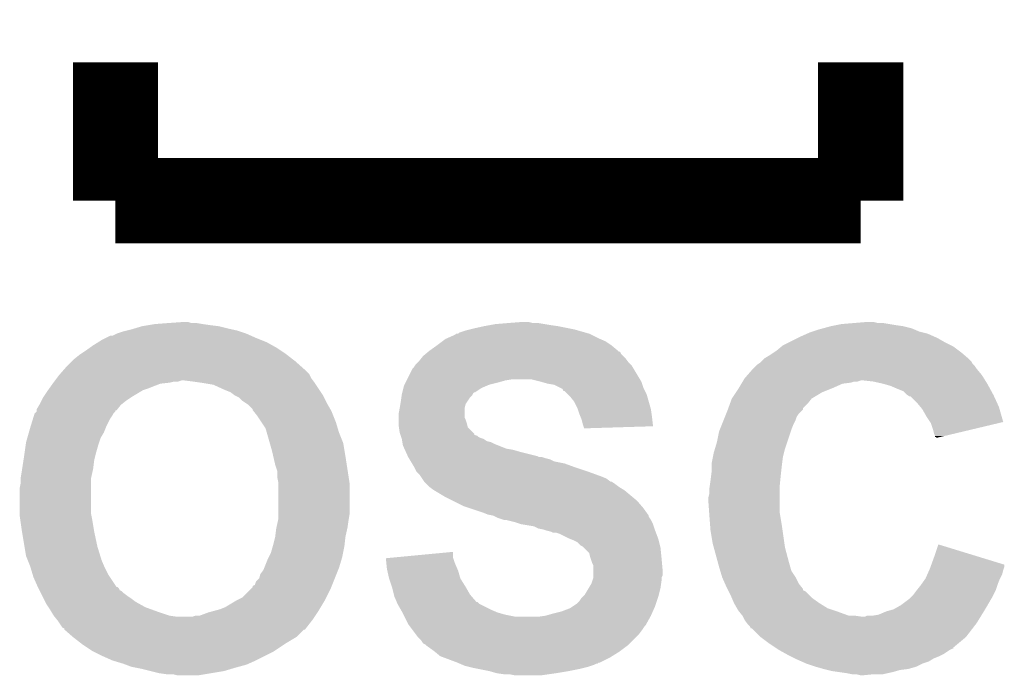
# Model space of a CAD drawing. Extents: x -4 to 126, y -8 to 66.
# Tile 207 of 256: x 88.39 to 90.74, y 33.64 to 35.2. Entities that reach past the tile are written whole.
import ezdxf

# ---------------------------------------------------------------- set-up
doc = ezdxf.new("R2010")
doc.units = 0
doc.layers.add('CLICKER_2_FOR_TMPM4L4A_V104_GTO', color=11, linetype='CONTINUOUS')

msp = doc.modelspace()

# ---------------------------------------------------------------- linework, layer by layer
at = {"layer": 'CLICKER_2_FOR_TMPM4L4A_V104_GTO', "const_width": 0.2032}
for points in [[(88.6206, 34.7726), (88.6206, 35.1028)], [(90.3986, 34.7726), (90.3986, 35.1028)], [(88.6206, 34.7726), (90.3986, 34.7726)]]:
    msp.add_lwpolyline(points, dxfattribs=at)
at = {"layer": 'CLICKER_2_FOR_TMPM4L4A_V104_GTO'}
for points in [[(88.658698, 34.46526), (88.667164, 34.4678), (88.898726, 34.46526), (88.8873, 34.4678)], [(88.667164, 34.4678), (88.6841, 34.47288), (88.8873, 34.4678), (88.86698, 34.47288)], [(88.6841, 34.47288), (88.699338, 34.47542), (88.86698, 34.47288), (88.84666, 34.47542)], [(88.699338, 34.47542), (88.714578, 34.47796), (88.84666, 34.47542), (88.82888, 34.47796)], [(88.714578, 34.47796), (88.7476, 34.4805), (88.82888, 34.47796), (88.813642, 34.4805)], [(88.7476, 34.4805), (88.78313, 34.483038), (88.800944, 34.4805), (88.793322, 34.483038)], [(88.78313, 34.483038), (88.783158, 34.48304), (88.793322, 34.483038), (88.783158, 34.48304)], [(89.466422, 34.46526), (89.47658, 34.4678), (89.71534, 34.46526), (89.70264, 34.4678)], [(89.47658, 34.4678), (89.49944, 34.47288), (89.70264, 34.4678), (89.677238, 34.47288)], [(89.49944, 34.47288), (89.513408, 34.47542), (89.677238, 34.47288), (89.65946, 34.47542)], [(89.513408, 34.47542), (89.527378, 34.47796), (89.65946, 34.47542), (89.644222, 34.47796)], [(89.527378, 34.47796), (89.55786, 34.4805), (89.644222, 34.47796), (89.628982, 34.4805)], [(89.55786, 34.4805), (89.590878, 34.48304), (89.616282, 34.4805), (89.606122, 34.48304)], [(90.29954, 34.465258), (90.30885, 34.467798), (90.526452, 34.465258), (90.520522, 34.467798)], [(90.30885, 34.467798), (90.327478, 34.47288), (90.520522, 34.467798), (90.5002, 34.47288)], [(90.327478, 34.47288), (90.340178, 34.47542), (90.5002, 34.47288), (90.48242, 34.47542)], [(90.340178, 34.47542), (90.35288, 34.47796), (90.48242, 34.47542), (90.467182, 34.47796)], [(90.35288, 34.47796), (90.383358, 34.4805), (90.467182, 34.47796), (90.451942, 34.4805)], [(90.383358, 34.4805), (90.413838, 34.48304), (90.439242, 34.4805), (90.429082, 34.48304)], [(88.58758, 34.439858), (88.597744, 34.44494), (88.968588, 34.439858), (88.95588, 34.44494)], [(88.597744, 34.44494), (88.607904, 34.45002), (88.95588, 34.44494), (88.94445, 34.45002)], [(88.607904, 34.45002), (88.612984, 34.450022), (88.94445, 34.45002), (88.944446, 34.450022)], [(88.612984, 34.450022), (88.623142, 34.4551), (88.944446, 34.450022), (88.933018, 34.4551)], [(88.623142, 34.4551), (88.63838, 34.460178), (88.933018, 34.4551), (88.917782, 34.460178)], [(88.63838, 34.460178), (88.648534, 34.462718), (88.917782, 34.460178), (88.91016, 34.462718)], [(88.648534, 34.462718), (88.658698, 34.46526), (88.91016, 34.462718), (88.898726, 34.46526)], [(89.408002, 34.4424), (89.413714, 34.44494), (89.777146, 34.4424), (89.77122, 34.44494)], [(89.413714, 34.44494), (89.43086, 34.452562), (89.77122, 34.44494), (89.755976, 34.452562)], [(89.43086, 34.452562), (89.433406, 34.4551), (89.755976, 34.452562), (89.7509, 34.4551)], [(89.433406, 34.4551), (89.438486, 34.455106), (89.7509, 34.4551), (89.75088, 34.455106)], [(89.438486, 34.455106), (89.441024, 34.45764), (89.75088, 34.455106), (89.74201, 34.45764)], [(89.441024, 34.45764), (89.45626, 34.462718), (89.74201, 34.45764), (89.724238, 34.462718)], [(89.45626, 34.462718), (89.466422, 34.46526), (89.724238, 34.462718), (89.71534, 34.46526)], [(90.22842, 34.43478), (90.24874, 34.44494), (90.59926, 34.43478), (90.58148, 34.44494)], [(90.24874, 34.44494), (90.25382, 34.44748), (90.58148, 34.44494), (90.575766, 34.44748)], [(90.25382, 34.44748), (90.270964, 34.4551), (90.575766, 34.44748), (90.558622, 34.4551)], [(90.270964, 34.4551), (90.27668, 34.45764), (90.558622, 34.4551), (90.548462, 34.45764)], [(90.27668, 34.45764), (90.284302, 34.46018), (90.548462, 34.45764), (90.538302, 34.46018)], [(90.284302, 34.46018), (90.29954, 34.465258), (90.538302, 34.46018), (90.526452, 34.465258)], [(88.54948, 34.41446), (88.560148, 34.42208), (89.01557, 34.41446), (89.00414, 34.42208)], [(88.560148, 34.42208), (88.56726, 34.42716), (89.00414, 34.42208), (88.994998, 34.42716)], [(88.56726, 34.42716), (88.579452, 34.43478), (88.994998, 34.42716), (88.981282, 34.43478)], [(88.579452, 34.43478), (88.58758, 34.439858), (88.981282, 34.43478), (88.968588, 34.439858)], [(89.369902, 34.414462), (89.38768, 34.42716), (89.819478, 34.414462), (89.80424, 34.42716)], [(89.38768, 34.42716), (89.401224, 34.437318), (89.80424, 34.42716), (89.789002, 34.437318)], [(89.401224, 34.437318), (89.408002, 34.4424), (89.789002, 34.437318), (89.777146, 34.4424)], [(90.19794, 34.41446), (90.21013, 34.424618), (90.633126, 34.41446), (90.61958, 34.424618)], [(90.21013, 34.424618), (90.213184, 34.427162), (90.61958, 34.424618), (90.614494, 34.427162)], [(90.213184, 34.427162), (90.22842, 34.43478), (90.614494, 34.427162), (90.59926, 34.43478)], [(88.521542, 34.394142), (88.53424, 34.4043), (89.043326, 34.394142), (89.030266, 34.4043)], [(88.53424, 34.4043), (88.53805, 34.40684), (89.030266, 34.4043), (89.027, 34.40684)], [(88.53805, 34.40684), (88.54948, 34.41446), (89.027, 34.40684), (89.01557, 34.41446)], [(89.350594, 34.396678), (89.354662, 34.401762), (89.83726, 34.396678), (89.83218, 34.401762)], [(89.354662, 34.401762), (89.360754, 34.40684), (89.83218, 34.401762), (89.827102, 34.40684)], [(89.360754, 34.40684), (89.366834, 34.411906), (89.827102, 34.40684), (89.824566, 34.411906)], [(89.366834, 34.411906), (89.36685, 34.41192), (89.824566, 34.411906), (89.822026, 34.41192)], [(89.36685, 34.41192), (89.3699, 34.41446), (89.822026, 34.41192), (89.819482, 34.41446)], [(89.3699, 34.41446), (89.369902, 34.414462), (89.819482, 34.41446), (89.819478, 34.414462)], [(90.167462, 34.394142), (90.170002, 34.396682), (90.65768, 34.394142), (90.654718, 34.396682)], [(90.170002, 34.396682), (90.1827, 34.404298), (90.654718, 34.396682), (90.64583, 34.404298)], [(90.1827, 34.404298), (90.19032, 34.40938), (90.64583, 34.404298), (90.6399, 34.40938)], [(90.19032, 34.40938), (90.19794, 34.41446), (90.6399, 34.40938), (90.633126, 34.41446)], [(88.49709, 34.36874), (88.503758, 34.37636), (89.07272, 34.36874), (89.064148, 34.37636)], [(88.503758, 34.37636), (88.516458, 34.38906), (89.064148, 34.37636), (89.04986, 34.38906)], [(88.516458, 34.38906), (88.521542, 34.394142), (89.04986, 34.38906), (89.043326, 34.394142)], [(89.329262, 34.37128), (89.3318, 34.37382), (89.857074, 34.37128), (89.85555, 34.37382)], [(89.3318, 34.37382), (89.335184, 34.378898), (89.85555, 34.37382), (89.852502, 34.378898)], [(89.335184, 34.378898), (89.336882, 34.381442), (89.852502, 34.378898), (89.84996, 34.381442)], [(89.336882, 34.381442), (89.34196, 34.38652), (89.84996, 34.381442), (89.844882, 34.38652)], [(89.34196, 34.38652), (89.344502, 34.389062), (89.844882, 34.38652), (89.842976, 34.389062)], [(89.344502, 34.389062), (89.350594, 34.396678), (89.842976, 34.389062), (89.83726, 34.396678)], [(90.142058, 34.37128), (90.149678, 34.3789), (90.67546, 34.37128), (90.67038, 34.3789)], [(90.149678, 34.3789), (90.15222, 34.38144), (90.67038, 34.3789), (90.667842, 34.38144)], [(90.15222, 34.38144), (90.156028, 34.38398), (90.667842, 34.38144), (90.665302, 34.38398)], [(90.156028, 34.38398), (90.159842, 34.386522), (90.665302, 34.38398), (90.66403, 34.386522)], [(90.159842, 34.386522), (90.162376, 34.389056), (90.66403, 34.386522), (90.662762, 34.389056)], [(90.162376, 34.389056), (90.167462, 34.394142), (90.662762, 34.389056), (90.65768, 34.394142)], [(88.480264, 34.34842), (88.48598, 34.35604), (89.087962, 34.34842), (89.084152, 34.35604)], [(88.48598, 34.35604), (88.488198, 34.358576), (89.084152, 34.35604), (89.082882, 34.358576)], [(88.488198, 34.358576), (88.49709, 34.36874), (89.082882, 34.358576), (89.07272, 34.36874)], [(89.31656, 34.34588), (89.329262, 34.37128), (89.872314, 34.34588), (89.857074, 34.37128)], [(90.12174, 34.348422), (90.128402, 34.356038), (90.69292, 34.348422), (90.68816, 34.356038)], [(90.128402, 34.356038), (90.139518, 34.36874), (90.68816, 34.356038), (90.677578, 34.36874)], [(90.139518, 34.36874), (90.142058, 34.37128), (90.677578, 34.36874), (90.67546, 34.37128)], [(88.463482, 34.32556), (88.47074, 34.33572), (88.70188, 34.32556), (88.727282, 34.33572)], [(88.47074, 34.33572), (88.472644, 34.33826), (88.727282, 34.33572), (88.75014, 34.33826)], [(88.472644, 34.33826), (88.47455, 34.3408), (88.75014, 34.33826), (88.760302, 34.3408)], [(88.47455, 34.340802), (88.476454, 34.34334), (88.770462, 34.340802), (88.778084, 34.34334)], [(88.47455, 34.3408), (88.47455, 34.340802), (88.760302, 34.3408), (88.770462, 34.340802)], [(88.476454, 34.34334), (88.480264, 34.34842), (89.091772, 34.34334), (89.087962, 34.34842)], [(88.80602, 34.3408), (88.785698, 34.34334), (89.093676, 34.3408), (89.091772, 34.34334)], [(88.8238, 34.33826), (88.80602, 34.3408), (89.09558, 34.33826), (89.093676, 34.3408)], [(88.854282, 34.333178), (88.8238, 34.33826), (89.098968, 34.333178), (89.09558, 34.33826)], [(88.88222, 34.32048), (88.854282, 34.333178), (89.107434, 34.32048), (89.098968, 34.333178)], [(89.307668, 34.325558), (89.30894, 34.330642), (89.494358, 34.325558), (89.50622, 34.330642)], [(89.30894, 34.330642), (89.310208, 34.333178), (89.50622, 34.330642), (89.512138, 34.333178)], [(89.310208, 34.333178), (89.312748, 34.33826), (89.512138, 34.333178), (89.53246, 34.33826)], [(89.312748, 34.33826), (89.315288, 34.34334), (89.53246, 34.33826), (89.550238, 34.34334)], [(89.315288, 34.34334), (89.31656, 34.34588), (89.550238, 34.34334), (89.565478, 34.34588)], [(89.63406, 34.3408), (89.613738, 34.34588), (89.87536, 34.3408), (89.872314, 34.34588)], [(89.651838, 34.33572), (89.63406, 34.3408), (89.877054, 34.33572), (89.87536, 34.3408)], [(89.667078, 34.33318), (89.651838, 34.33572), (89.8779, 34.33318), (89.877054, 34.33572)], [(89.682318, 34.32556), (89.667078, 34.33318), (89.88044, 34.32556), (89.8779, 34.33318)], [(90.108024, 34.32556), (90.114118, 34.335718), (90.33256, 34.32556), (90.355418, 34.335718)], [(90.114118, 34.335718), (90.115642, 34.33826), (90.355418, 34.335718), (90.375738, 34.33826)], [(90.115642, 34.33826), (90.117166, 34.340798), (90.375738, 34.33826), (90.383358, 34.340798)], [(90.117166, 34.3408), (90.11869, 34.343338), (90.390976, 34.3408), (90.398598, 34.343338)], [(90.117166, 34.340798), (90.117166, 34.3408), (90.383358, 34.340798), (90.390976, 34.3408)], [(90.11869, 34.34334), (90.12174, 34.348422), (90.696096, 34.34334), (90.69292, 34.348422)], [(90.11869, 34.343338), (90.11869, 34.34334), (90.398598, 34.343338), (90.406218, 34.34334)], [(90.429078, 34.3408), (90.406218, 34.34334), (90.697684, 34.3408), (90.696096, 34.34334)], [(90.451942, 34.33572), (90.429078, 34.3408), (90.700858, 34.33572), (90.697684, 34.3408)], [(90.46972, 34.330642), (90.451942, 34.33572), (90.70363, 34.330642), (90.700858, 34.33572)], [(90.4875, 34.32302), (90.46972, 34.330642), (90.707788, 34.32302), (90.70363, 34.330642)], [(88.44407, 34.29508), (88.447882, 34.302702), (88.646, 34.29508), (88.65743, 34.302702)], [(88.447882, 34.302702), (88.449572, 34.30524), (88.65743, 34.302702), (88.661238, 34.30524)], [(88.449572, 34.30524), (88.45804, 34.31794), (88.661238, 34.30524), (88.682406, 34.31794)], [(88.45804, 34.31794), (88.459854, 34.32048), (88.682406, 34.31794), (88.68664, 34.32048)], [(88.459854, 34.32048), (88.463482, 34.32556), (88.68664, 34.32048), (88.70188, 34.32556)], [(88.894922, 34.315398), (88.88222, 34.32048), (89.110822, 34.315398), (89.107434, 34.32048)], [(88.905082, 34.30778), (88.894922, 34.315398), (89.1159, 34.30778), (89.110822, 34.315398)], [(88.905086, 34.307778), (88.905082, 34.30778), (89.1159, 34.307778), (89.1159, 34.30778)], [(88.91524, 34.302698), (88.905086, 34.307778), (89.118442, 34.302698), (89.1159, 34.307778)], [(89.30277, 34.3027), (89.303496, 34.30778), (89.46642, 34.3027), (89.471498, 34.30778)], [(89.303496, 34.30778), (89.30386, 34.31032), (89.471498, 34.30778), (89.472768, 34.31032)], [(89.30386, 34.31032), (89.304492, 34.312856), (89.472768, 34.31032), (89.474038, 34.312856)], [(89.304492, 34.312856), (89.305128, 34.315394), (89.474038, 34.312856), (89.476574, 34.315394)], [(89.305128, 34.3154), (89.307668, 34.325558), (89.479116, 34.3154), (89.494358, 34.325558)], [(89.305128, 34.315394), (89.305128, 34.3154), (89.476574, 34.315394), (89.479116, 34.3154)], [(89.687394, 34.323022), (89.682318, 34.32556), (89.88171, 34.323022), (89.88044, 34.32556)], [(89.689934, 34.317954), (89.687394, 34.323022), (89.884244, 34.317954), (89.88171, 34.323022)], [(89.692474, 34.31794), (89.689934, 34.317954), (89.884252, 34.31794), (89.884244, 34.317954)], [(89.7001, 34.310318), (89.692474, 34.31794), (89.888062, 34.310318), (89.884252, 34.31794)], [(89.70518, 34.30524), (89.7001, 34.310318), (89.889514, 34.30524), (89.888062, 34.310318)], [(89.71534, 34.29254), (89.70518, 34.30524), (89.893142, 34.29254), (89.889514, 34.30524)], [(90.091262, 34.300162), (90.10142, 34.3154), (90.281766, 34.300162), (90.307158, 34.3154)], [(90.10142, 34.3154), (90.1065, 34.323018), (90.307158, 34.3154), (90.326204, 34.323018)], [(90.1065, 34.323018), (90.108024, 34.32556), (90.326204, 34.323018), (90.33256, 34.32556)], [(90.500196, 34.31794), (90.4875, 34.32302), (90.71056, 34.31794), (90.707788, 34.32302)], [(90.507818, 34.310322), (90.500196, 34.31794), (90.714716, 34.310322), (90.71056, 34.31794)], [(90.511628, 34.307782), (90.507818, 34.310322), (90.7161, 34.307782), (90.714716, 34.310322)], [(90.515434, 34.305244), (90.511628, 34.307782), (90.717254, 34.305244), (90.7161, 34.307782)], [(90.517974, 34.30524), (90.515434, 34.305244), (90.717256, 34.30524), (90.717254, 34.305244)], [(90.533222, 34.289998), (90.517974, 34.30524), (90.724186, 34.289998), (90.717256, 34.30524)], [(88.432642, 34.274764), (88.438736, 34.284922), (88.625174, 34.274764), (88.633302, 34.284922)], [(88.438736, 34.284922), (88.44026, 34.28746), (88.633302, 34.284922), (88.636474, 34.28746)], [(88.44026, 34.28746), (88.44407, 34.29508), (88.636474, 34.28746), (88.646, 34.29508)], [(88.92286, 34.29508), (88.91524, 34.302698), (89.122252, 34.29508), (89.118442, 34.302698)], [(88.934288, 34.287462), (88.92286, 34.29508), (89.12606, 34.287462), (89.122252, 34.29508)], [(88.938102, 34.284918), (88.934288, 34.287462), (89.127514, 34.284918), (89.12606, 34.287462)], [(88.94826, 34.274754), (88.938102, 34.284918), (89.133322, 34.274754), (89.127514, 34.284918)], [(89.29878, 34.2773), (89.300472, 34.287458), (89.45372, 34.2773), (89.456258, 34.287458)], [(89.300472, 34.287458), (89.30132, 34.29254), (89.456258, 34.287458), (89.459646, 34.29254)], [(89.30132, 34.29254), (89.30277, 34.3027), (89.459646, 34.29254), (89.46642, 34.3027)], [(89.72296, 34.2773), (89.71534, 34.29254), (89.897494, 34.2773), (89.893142, 34.29254)], [(90.082944, 34.277294), (90.086642, 34.28746), (90.26144, 34.277294), (90.2716, 34.28746)], [(90.086642, 34.28746), (90.091258, 34.300156), (90.2716, 34.28746), (90.281758, 34.300156)], [(90.091258, 34.300156), (90.091262, 34.300162), (90.281758, 34.300156), (90.281766, 34.300162)], [(90.541686, 34.27984), (90.533222, 34.289998), (90.728802, 34.27984), (90.724186, 34.289998)], [(90.54592, 34.274758), (90.541686, 34.27984), (90.730252, 34.274758), (90.728802, 34.27984)], [(88.423654, 34.251902), (88.426, 34.259522), (88.607902, 34.251902), (88.61298, 34.259522)], [(88.426, 34.259522), (88.427562, 34.2646), (88.61298, 34.259522), (88.615522, 34.2646)], [(88.427562, 34.2646), (88.427564, 34.264602), (88.615522, 34.2646), (88.615522, 34.264602)], [(88.427564, 34.264602), (88.43264, 34.269686), (88.615522, 34.264602), (88.6206, 34.269686)], [(88.43264, 34.272228), (88.432642, 34.274764), (88.623146, 34.272228), (88.625174, 34.274764)], [(88.43264, 34.27222), (88.43264, 34.272228), (88.620622, 34.27222), (88.623146, 34.272228)], [(88.43264, 34.269686), (88.43264, 34.27222), (88.6206, 34.269686), (88.620622, 34.27222)], [(88.948264, 34.272216), (88.94826, 34.274754), (89.134772, 34.272216), (89.133322, 34.274754)], [(88.950294, 34.26968), (88.948264, 34.272216), (89.13622, 34.26968), (89.134772, 34.272216)], [(88.95842, 34.25952), (88.950294, 34.26968), (89.140286, 34.25952), (89.13622, 34.26968)], [(88.96858, 34.244282), (88.95842, 34.25952), (89.14638, 34.244282), (89.140286, 34.25952)], [(89.29624, 34.264602), (89.298778, 34.277298), (89.453722, 34.264602), (89.45372, 34.277298)], [(89.29624, 34.254436), (89.29624, 34.264602), (89.453722, 34.254436), (89.453722, 34.264602)], [(89.298778, 34.277298), (89.29878, 34.2773), (89.45372, 34.277298), (89.45372, 34.2773)], [(89.723808, 34.274758), (89.72296, 34.2773), (89.89822, 34.274758), (89.897494, 34.2773)], [(89.72804, 34.262058), (89.723808, 34.274758), (89.900036, 34.262058), (89.89822, 34.274758)], [(89.730072, 34.25698), (89.72804, 34.262058), (89.90076, 34.25698), (89.900036, 34.262058)], [(89.733118, 34.249362), (89.730072, 34.25698), (89.9016, 34.249362), (89.90076, 34.25698)], [(90.071956, 34.24936), (90.075004, 34.25698), (90.24366, 34.24936), (90.2462, 34.25698)], [(90.075004, 34.25698), (90.078052, 34.2646), (90.2462, 34.25698), (90.25128, 34.2646)], [(90.078052, 34.2646), (90.0811, 34.27222), (90.25128, 34.2646), (90.2589, 34.27222)], [(90.0811, 34.27222), (90.08202, 34.274754), (90.2589, 34.27222), (90.261434, 34.274754)], [(90.08202, 34.274754), (90.082944, 34.277294), (90.261434, 34.274754), (90.26144, 34.277294)], [(90.556082, 34.256978), (90.54592, 34.274758), (90.735318, 34.256978), (90.730252, 34.274758)], [(90.564552, 34.244274), (90.556082, 34.256978), (90.738938, 34.244274), (90.735318, 34.256978)], [(88.4174, 34.23158), (88.423654, 34.251902), (88.59774, 34.23158), (88.607902, 34.251902)], [(88.978742, 34.22904), (88.96858, 34.244282), (89.150952, 34.22904), (89.14638, 34.244282)], [(89.29624, 34.249358), (89.29624, 34.254436), (89.45626, 34.249358), (89.453722, 34.254436)], [(89.29624, 34.24174), (89.29624, 34.249358), (89.458798, 34.24174), (89.45626, 34.249358)], [(89.29624, 34.236662), (89.29624, 34.24174), (89.460072, 34.236662), (89.458798, 34.24174)], [(89.296968, 34.231578), (89.29624, 34.236662), (89.461344, 34.231578), (89.460072, 34.236662)], [(89.735662, 34.2392), (89.733118, 34.249362), (89.902718, 34.2392), (89.9016, 34.249362)], [(89.737354, 34.23412), (89.735662, 34.2392), (89.903276, 34.23412), (89.902718, 34.2392)], [(89.738198, 34.231582), (89.737354, 34.23412), (89.820444, 34.231582), (89.903276, 34.23412)], [(90.062812, 34.226502), (90.067892, 34.2392), (90.2335, 34.226502), (90.23858, 34.2392)], [(90.067892, 34.2392), (90.071956, 34.24936), (90.23858, 34.2392), (90.24366, 34.24936)], [(90.566238, 34.241744), (90.564552, 34.244274), (90.728302, 34.241744), (90.738938, 34.244274)], [(90.57132, 34.226498), (90.566238, 34.241744), (90.664222, 34.226498), (90.728302, 34.241744)], [(88.410142, 34.206182), (88.41377, 34.218878), (88.58504, 34.206182), (88.59266, 34.218878)], [(88.41377, 34.218878), (88.4174, 34.23158), (88.59266, 34.218878), (88.59774, 34.23158)], [(88.981646, 34.21888), (88.978742, 34.22904), (89.153998, 34.21888), (89.150952, 34.22904)], [(88.988902, 34.193478), (88.981646, 34.21888), (89.16416, 34.193478), (89.153998, 34.21888)], [(89.29878, 34.218882), (89.296968, 34.231578), (89.474034, 34.218882), (89.461344, 34.231578)], [(89.29963, 34.216334), (89.29878, 34.218882), (89.47658, 34.216334), (89.474034, 34.218882)], [(89.300476, 34.213796), (89.29963, 34.216334), (89.476596, 34.213796), (89.47658, 34.216334)], [(89.301322, 34.211256), (89.300476, 34.213796), (89.484202, 34.211256), (89.476596, 34.213796)], [(89.302168, 34.208718), (89.301322, 34.211256), (89.486744, 34.208718), (89.484202, 34.211256)], [(89.7382, 34.229062), (89.738198, 34.231582), (89.7382, 34.229062), (89.820444, 34.231582)], [(90.0557, 34.196018), (90.060782, 34.221422), (90.22334, 34.196018), (90.231806, 34.221422)], [(90.060782, 34.221422), (90.062812, 34.226502), (90.231806, 34.221422), (90.2335, 34.226502)], [(90.573858, 34.216342), (90.57132, 34.226498), (90.621534, 34.216342), (90.664222, 34.226498)], [(90.576398, 34.211264), (90.573858, 34.216342), (90.60019, 34.211264), (90.621534, 34.216342)], [(90.5764, 34.208742), (90.576398, 34.211264), (90.58959, 34.208742), (90.60019, 34.211264)], [(90.578918, 34.20872), (90.5764, 34.208742), (90.589498, 34.20872), (90.58959, 34.208742)], [(88.403974, 34.17316), (88.406514, 34.19094), (88.57488, 34.17316), (88.57996, 34.19094)], [(88.406514, 34.19094), (88.40724, 34.196022), (88.57996, 34.19094), (88.581652, 34.196022)], [(88.40724, 34.196022), (88.410142, 34.206182), (88.581652, 34.196022), (88.58504, 34.206182)], [(88.99398, 34.175702), (88.988902, 34.193478), (89.167124, 34.175702), (89.16416, 34.193478)], [(89.303014, 34.20618), (89.302168, 34.208718), (89.491822, 34.20618), (89.486744, 34.208718)], [(89.303858, 34.203642), (89.303014, 34.20618), (89.499434, 34.203642), (89.491822, 34.20618)], [(89.30386, 34.203638), (89.303858, 34.203642), (89.499444, 34.203638), (89.499434, 34.203642)], [(89.304708, 34.198558), (89.30386, 34.203638), (89.507062, 34.198558), (89.499444, 34.203638)], [(89.30513, 34.19602), (89.304708, 34.198558), (89.517222, 34.19602), (89.507062, 34.198558)], [(89.305978, 34.19094), (89.30513, 34.19602), (89.52738, 34.19094), (89.517222, 34.19602)], [(89.3064, 34.188402), (89.305978, 34.19094), (89.533726, 34.188402), (89.52738, 34.19094)], [(89.309866, 34.18078), (89.3064, 34.188402), (89.552782, 34.18078), (89.533726, 34.188402)], [(90.051128, 34.18078), (90.0557, 34.196018), (90.218262, 34.18078), (90.22334, 34.196018)], [(90.57894, 34.206208), (90.578918, 34.20872), (90.57894, 34.206208), (90.589498, 34.20872)], [(88.40216, 34.16046), (88.403974, 34.17316), (88.571704, 34.16046), (88.57488, 34.17316)], [(88.996912, 34.163), (88.99398, 34.175702), (89.16924, 34.163), (89.167124, 34.175702)], [(89.0016, 34.142682), (88.996912, 34.163), (89.172366, 34.142682), (89.16924, 34.163)], [(89.31102, 34.17824), (89.309866, 34.18078), (89.568022, 34.17824), (89.552782, 34.18078)], [(89.31333, 34.17316), (89.31102, 34.17824), (89.5858, 34.17316), (89.568022, 34.17824)], [(89.317948, 34.163), (89.31333, 34.17316), (89.626442, 34.163), (89.5858, 34.17316)], [(89.3191, 34.160462), (89.317948, 34.163), (89.63152, 34.160462), (89.626442, 34.163)], [(90.046046, 34.160458), (90.04808, 34.17062), (90.21318, 34.160458), (90.21572, 34.17062)], [(90.04808, 34.17062), (90.051128, 34.18078), (90.21572, 34.17062), (90.218262, 34.18078)], [(88.39786, 34.13252), (88.400986, 34.15284), (88.56726, 34.13252), (88.5698, 34.15284)], [(88.400986, 34.15284), (88.40216, 34.16046), (88.5698, 34.15284), (88.571704, 34.16046)], [(89.00668, 34.127436), (89.0016, 34.142682), (89.174712, 34.127436), (89.172366, 34.142682)], [(89.319102, 34.16046), (89.3191, 34.160462), (89.631524, 34.16046), (89.63152, 34.160462)], [(89.319104, 34.160458), (89.319102, 34.16046), (89.639142, 34.160458), (89.631524, 34.16046)], [(89.320624, 34.157922), (89.319104, 34.160458), (89.64676, 34.157922), (89.639142, 34.160458)], [(89.32215, 34.15538), (89.320624, 34.157922), (89.656922, 34.15538), (89.64676, 34.157922)], [(89.325198, 34.1503), (89.32215, 34.15538), (89.667082, 34.1503), (89.656922, 34.15538)], [(89.328246, 34.145218), (89.325198, 34.1503), (89.69248, 34.145218), (89.667082, 34.1503)], [(89.33434, 34.13506), (89.328246, 34.145218), (89.72042, 34.13506), (89.69248, 34.145218)], [(90.043, 34.145222), (90.046046, 34.160458), (90.211274, 34.145222), (90.21318, 34.160458)], [(90.043, 34.14014), (90.043, 34.145222), (90.21064, 34.14014), (90.211274, 34.145222)], [(90.043, 34.124902), (90.043, 34.14014), (90.208946, 34.124902), (90.21064, 34.14014)], [(88.39454, 34.112202), (88.39708, 34.12744), (88.562744, 34.112202), (88.56613, 34.12744)], [(88.39708, 34.12744), (88.39786, 34.13252), (88.56613, 34.12744), (88.56726, 34.13252)], [(89.00668, 34.112198), (89.00668, 34.127436), (89.177056, 34.112198), (89.174712, 34.127436)], [(89.33434, 34.135058), (89.33434, 34.13506), (89.720426, 34.135058), (89.72042, 34.13506)], [(89.339418, 34.124904), (89.33434, 34.135058), (89.750888, 34.124904), (89.720426, 34.135058)], [(89.339422, 34.1249), (89.339418, 34.124904), (89.7509, 34.1249), (89.750888, 34.124904)], [(89.347038, 34.117282), (89.339422, 34.1249), (89.77185, 34.117282), (89.7509, 34.1249)], [(89.348734, 34.11474), (89.347038, 34.117282), (89.77884, 34.11474), (89.77185, 34.117282)], [(90.04046, 34.10458), (90.042046, 34.11728), (90.206828, 34.10458), (90.2081, 34.11728)], [(90.042046, 34.11728), (90.043, 34.124902), (90.2081, 34.11728), (90.208946, 34.124902)], [(88.392, 34.086802), (88.39454, 34.099502), (88.56218, 34.086802), (88.56218, 34.099502)], [(88.39454, 34.109662), (88.39454, 34.112202), (88.56218, 34.109662), (88.562744, 34.112202)], [(88.39454, 34.099502), (88.39454, 34.109662), (88.56218, 34.099502), (88.56218, 34.109662)], [(89.00922, 34.099498), (89.00668, 34.112198), (89.17901, 34.099498), (89.177056, 34.112198)], [(89.00922, 34.096958), (89.00922, 34.099498), (89.1794, 34.096958), (89.17901, 34.099498)], [(89.00922, 34.025838), (89.00922, 34.096958), (89.1794, 34.025838), (89.1794, 34.096958)], [(89.352122, 34.109658), (89.348734, 34.11474), (89.791542, 34.109658), (89.77884, 34.11474)], [(89.3572, 34.10204), (89.352122, 34.109658), (89.801704, 34.10204), (89.791542, 34.109658)], [(89.357206, 34.102036), (89.3572, 34.10204), (89.804246, 34.102036), (89.801704, 34.10204)], [(89.362282, 34.09696), (89.357206, 34.102036), (89.81186, 34.09696), (89.804246, 34.102036)], [(89.3699, 34.089342), (89.362282, 34.09696), (89.822018, 34.089342), (89.81186, 34.09696)], [(90.03792, 34.0868), (90.038646, 34.091882), (90.20556, 34.0868), (90.20556, 34.091882)], [(90.038646, 34.091882), (90.04046, 34.10458), (90.20556, 34.091882), (90.206828, 34.10458)], [(88.392, 34.025842), (88.392, 34.086802), (88.56218, 34.025842), (88.56218, 34.086802)], [(89.369906, 34.089338), (89.3699, 34.089342), (89.822022, 34.089338), (89.822018, 34.089342)], [(89.38006, 34.08172), (89.369906, 34.089338), (89.83472, 34.08172), (89.822022, 34.089338)], [(89.405462, 34.06648), (89.38006, 34.08172), (89.85301, 34.06648), (89.83472, 34.08172)], [(90.03538, 34.063942), (90.03792, 34.074102), (90.20556, 34.063942), (90.20556, 34.074102)], [(90.03792, 34.074102), (90.03792, 34.0868), (90.20556, 34.074102), (90.20556, 34.0868)], [(89.425782, 34.05632), (89.405462, 34.06648), (89.865202, 34.05632), (89.85301, 34.06648)], [(89.45118, 34.04362), (89.425782, 34.05632), (89.876088, 34.04362), (89.865202, 34.05632)], [(90.03538, 34.053778), (90.03538, 34.063942), (90.20556, 34.053778), (90.20556, 34.063942)], [(90.037196, 34.028378), (90.03538, 34.053778), (90.20556, 34.028378), (90.20556, 34.053778)], [(88.392, 34.020762), (88.392, 34.025842), (88.563196, 34.020762), (88.56218, 34.025842)], [(88.39309, 34.01314), (88.392, 34.020762), (88.56472, 34.01314), (88.563196, 34.020762)], [(89.00922, 34.013138), (89.00922, 34.025838), (89.177282, 34.013138), (89.1794, 34.025838)], [(89.466416, 34.038542), (89.45118, 34.04362), (89.88044, 34.038542), (89.876088, 34.04362)], [(89.496902, 34.02838), (89.466416, 34.038542), (89.887698, 34.02838), (89.88044, 34.038542)], [(89.509598, 34.023302), (89.496902, 34.02838), (89.891324, 34.023302), (89.887698, 34.02838)], [(89.522298, 34.02076), (89.509598, 34.023302), (89.893138, 34.02076), (89.891324, 34.023302)], [(90.03792, 34.01822), (90.037196, 34.028378), (90.207254, 34.01822), (90.20556, 34.028378)], [(88.39708, 33.9852), (88.39309, 34.01314), (88.569378, 33.9852), (88.56472, 34.01314)], [(89.004704, 33.992822), (89.008654, 34.0106), (89.17432, 33.992822), (89.17686, 34.0106)], [(89.008654, 34.0106), (89.00922, 34.013138), (89.17686, 34.0106), (89.177282, 34.013138)], [(89.522308, 34.020756), (89.522298, 34.02076), (89.89314, 34.020756), (89.893138, 34.02076)], [(89.527392, 34.018214), (89.522308, 34.020756), (89.893144, 34.018214), (89.89314, 34.020756)], [(89.53246, 34.01568), (89.527392, 34.018214), (89.894834, 34.01568), (89.893144, 34.018214)], [(89.547698, 34.010602), (89.53246, 34.01568), (89.898218, 34.010602), (89.894834, 34.01568)], [(89.552778, 34.0106), (89.547698, 34.010602), (89.89822, 34.0106), (89.898218, 34.010602)], [(89.552786, 34.010598), (89.552778, 34.0106), (89.89822, 34.010598), (89.89822, 34.0106)], [(89.5731, 34.005518), (89.552786, 34.010598), (89.90076, 34.005518), (89.89822, 34.010598)], [(89.588338, 34.000442), (89.5731, 34.005518), (89.903298, 34.000442), (89.90076, 34.005518)], [(89.588362, 34.000438), (89.588338, 34.000442), (89.9033, 34.000438), (89.903298, 34.000442)], [(89.618818, 33.99536), (89.588362, 34.000438), (89.904994, 33.99536), (89.9033, 34.000438)], [(90.039484, 33.9979), (90.03792, 34.01822), (90.21064, 33.9979), (90.207254, 34.01822)], [(90.04046, 33.985198), (90.039484, 33.9979), (90.212456, 33.985198), (90.21064, 33.9979)], [(88.397504, 33.98266), (88.39708, 33.9852), (88.5698, 33.98266), (88.569378, 33.9852)], [(88.403432, 33.9471), (88.397504, 33.98266), (88.57742, 33.9471), (88.5698, 33.98266)], [(89.0016, 33.96996), (89.00414, 33.99028), (89.16924, 33.96996), (89.173754, 33.99028)], [(89.00414, 33.99028), (89.004704, 33.992822), (89.173754, 33.99028), (89.17432, 33.992822)], [(89.628978, 33.990282), (89.618818, 33.99536), (89.906686, 33.990282), (89.904994, 33.99536)], [(89.641678, 33.98774), (89.628978, 33.990282), (89.907534, 33.98774), (89.906686, 33.990282)], [(89.649302, 33.9852), (89.641678, 33.98774), (89.90838, 33.9852), (89.907534, 33.98774)], [(89.659458, 33.982662), (89.649302, 33.9852), (89.909332, 33.982662), (89.90838, 33.9852)], [(89.664536, 33.980122), (89.659458, 33.982662), (89.910286, 33.980122), (89.909332, 33.982662)], [(89.672156, 33.98012), (89.664536, 33.980122), (89.910286, 33.98012), (89.910286, 33.980122)], [(89.679778, 33.97758), (89.672156, 33.98012), (89.911238, 33.97758), (89.910286, 33.98012)], [(89.7001, 33.96742), (89.679778, 33.97758), (89.915048, 33.96742), (89.911238, 33.97758)], [(90.04554, 33.95472), (90.04046, 33.985198), (90.21681, 33.95472), (90.212456, 33.985198)], [(88.99652, 33.94964), (89.001598, 33.969958), (89.166982, 33.94964), (89.16924, 33.969958)], [(89.001598, 33.969958), (89.0016, 33.96996), (89.16924, 33.969958), (89.16924, 33.96996)], [(89.706456, 33.964878), (89.7001, 33.96742), (89.916, 33.964878), (89.915048, 33.96742)], [(89.7128, 33.96234), (89.706456, 33.964878), (89.916636, 33.96234), (89.916, 33.964878)], [(89.722956, 33.957262), (89.7128, 33.96234), (89.917904, 33.957262), (89.916636, 33.96234)], [(89.73058, 33.949642), (89.722956, 33.957262), (89.91981, 33.949642), (89.917904, 33.957262)], [(90.048312, 33.944558), (90.04554, 33.95472), (90.21826, 33.944558), (90.21681, 33.95472)], [(90.57386, 33.9217), (90.58404, 33.952176), (90.683452, 33.9217), (90.58404, 33.952176)], [(88.40724, 33.924242), (88.403432, 33.9471), (88.584452, 33.924242), (88.57742, 33.9471)], [(88.98636, 33.9217), (88.99144, 33.93186), (89.16162, 33.9217), (89.16365, 33.93186)], [(88.99144, 33.93186), (88.995794, 33.947102), (89.16365, 33.93186), (89.1667, 33.947102)], [(88.995794, 33.947102), (88.99652, 33.94964), (89.1667, 33.947102), (89.166982, 33.94964)], [(89.292466, 33.921698), (89.42578, 33.934376), (89.425782, 33.921698), (89.42578, 33.934376)], [(89.735656, 33.947102), (89.73058, 33.949642), (89.920444, 33.947102), (89.91981, 33.949642)], [(89.7382, 33.944558), (89.735656, 33.947102), (89.92108, 33.944558), (89.920444, 33.947102)], [(89.750896, 33.931862), (89.7382, 33.944558), (89.92235, 33.931862), (89.92108, 33.944558)], [(89.753442, 33.9217), (89.750896, 33.931862), (89.923366, 33.9217), (89.92235, 33.931862)], [(90.058702, 33.90646), (90.048312, 33.944558), (90.22842, 33.90646), (90.21826, 33.944558)], [(88.411306, 33.91408), (88.40724, 33.924242), (88.587578, 33.91408), (88.584452, 33.924242)], [(88.417402, 33.89884), (88.411306, 33.91408), (88.594112, 33.89884), (88.587578, 33.91408)], [(88.97569, 33.8963), (88.98382, 33.91662), (89.154002, 33.8963), (89.160096, 33.91662)], [(88.98382, 33.91662), (88.98636, 33.9217), (89.160096, 33.91662), (89.16162, 33.9217)], [(89.26578, 33.91916), (89.292466, 33.921698), (89.426628, 33.91916), (89.425782, 33.921698)], [(89.26704, 33.906462), (89.26578, 33.91916), (89.43086, 33.906462), (89.426628, 33.91916)], [(89.2683, 33.893762), (89.26704, 33.906462), (89.436304, 33.893762), (89.43086, 33.906462)], [(89.75429, 33.91916), (89.753442, 33.9217), (89.92362, 33.91916), (89.923366, 33.9217)], [(89.75852, 33.906462), (89.75429, 33.91916), (89.924776, 33.906462), (89.92362, 33.91916)], [(89.761058, 33.901384), (89.75852, 33.906462), (89.925238, 33.901384), (89.924776, 33.906462)], [(90.06078, 33.89884), (90.058702, 33.90646), (90.230598, 33.89884), (90.22842, 33.90646)], [(90.565546, 33.898838), (90.567388, 33.903904), (90.741498, 33.898838), (90.7415, 33.903904)], [(90.567388, 33.903904), (90.57386, 33.9217), (90.7415, 33.903904), (90.683452, 33.9217)], [(88.418164, 33.8963), (88.417402, 33.89884), (88.5952, 33.8963), (88.594112, 33.89884)], [(88.422734, 33.881062), (88.418164, 33.8963), (88.60282, 33.881062), (88.5952, 33.8963)], [(88.425018, 33.87344), (88.422734, 33.881062), (88.607902, 33.87344), (88.60282, 33.881062)], [(88.963496, 33.870898), (88.966038, 33.881058), (89.14384, 33.870898), (89.147904, 33.881058)], [(88.966038, 33.881058), (88.973658, 33.891218), (89.147904, 33.881058), (89.151968, 33.891218)], [(88.973658, 33.891218), (88.97569, 33.8963), (89.151968, 33.891218), (89.154002, 33.8963)], [(89.26943, 33.88868), (89.2683, 33.893762), (89.438482, 33.88868), (89.436304, 33.893762)], [(89.27338, 33.870902), (89.26943, 33.88868), (89.443562, 33.870902), (89.438482, 33.88868)], [(89.76106, 33.891222), (89.761058, 33.901384), (89.92616, 33.891222), (89.925238, 33.901384)], [(89.76106, 33.878516), (89.76106, 33.891222), (89.926158, 33.878516), (89.92616, 33.891222)], [(90.06383, 33.888676), (90.06078, 33.89884), (90.233502, 33.888676), (90.230598, 33.89884)], [(90.068398, 33.87344), (90.06383, 33.888676), (90.24366, 33.87344), (90.233502, 33.888676)], [(90.55354, 33.8709), (90.558054, 33.881058), (90.73134, 33.8709), (90.73642, 33.881058)], [(90.558054, 33.881058), (90.56257, 33.89122), (90.73642, 33.881058), (90.738962, 33.89122)], [(90.56257, 33.89122), (90.5637, 33.89376), (90.738962, 33.89122), (90.739806, 33.89376)], [(90.5637, 33.89376), (90.565546, 33.898838), (90.739806, 33.89376), (90.741498, 33.898838)], [(88.435178, 33.850588), (88.425018, 33.87344), (88.623136, 33.850588), (88.607902, 33.87344)], [(88.953332, 33.855658), (88.95588, 33.863276), (89.137742, 33.855658), (89.14079, 33.863276)], [(88.95588, 33.863276), (88.963496, 33.870898), (89.14079, 33.863276), (89.14384, 33.870898)], [(89.273382, 33.870898), (89.27338, 33.870902), (89.443562, 33.870898), (89.443562, 33.870902)], [(89.280154, 33.85058), (89.273382, 33.870898), (89.45626, 33.85058), (89.443562, 33.870898)], [(89.749884, 33.84804), (89.75598, 33.8582), (89.92108, 33.84804), (89.92253, 33.8582)], [(89.75598, 33.8582), (89.758518, 33.86582), (89.92253, 33.8582), (89.92362, 33.86582)], [(89.758518, 33.86582), (89.761056, 33.873436), (89.92362, 33.86582), (89.92362, 33.873436)], [(89.761056, 33.873436), (89.76106, 33.873444), (89.92362, 33.873436), (89.923622, 33.873444)], [(89.76106, 33.873444), (89.76106, 33.878516), (89.923622, 33.873444), (89.926158, 33.878516)], [(90.0684, 33.873438), (90.068398, 33.87344), (90.24366, 33.873438), (90.24366, 33.87344)], [(90.075174, 33.8582), (90.0684, 33.873438), (90.25128, 33.8582), (90.24366, 33.873438)], [(90.07856, 33.85058), (90.075174, 33.8582), (90.257374, 33.85058), (90.25128, 33.8582)], [(90.54084, 33.85312), (90.54447, 33.858202), (90.724566, 33.85312), (90.72626, 33.858202)], [(90.54447, 33.858202), (90.55354, 33.8709), (90.72626, 33.858202), (90.73134, 33.8709)], [(88.43518, 33.85058), (88.435178, 33.850588), (88.625674, 33.85058), (88.623136, 33.850588)], [(88.436452, 33.84804), (88.43518, 33.85058), (88.628218, 33.84804), (88.625674, 33.85058)], [(88.438988, 33.842966), (88.436452, 33.84804), (88.630758, 33.842966), (88.628218, 33.84804)], [(88.44026, 33.840422), (88.438988, 33.842966), (88.635836, 33.840422), (88.630758, 33.842966)], [(88.4428, 33.835342), (88.44026, 33.840422), (88.64092, 33.835342), (88.635836, 33.840422)], [(88.446612, 33.82772), (88.4428, 33.835342), (88.65108, 33.82772), (88.64092, 33.835342)], [(88.922856, 33.825178), (88.943178, 33.8455), (89.123518, 33.825178), (89.13368, 33.8455)], [(88.943178, 33.8455), (88.948254, 33.850574), (89.13368, 33.8455), (89.135708, 33.850574)], [(88.948254, 33.850574), (88.94826, 33.853106), (89.135708, 33.850574), (89.136722, 33.853106)], [(88.94826, 33.853106), (88.953332, 33.855658), (89.136722, 33.853106), (89.137742, 33.855658)], [(89.281, 33.848038), (89.280154, 33.85058), (89.457714, 33.848038), (89.45626, 33.85058)], [(89.284812, 33.8328), (89.281, 33.848038), (89.46642, 33.8328), (89.457714, 33.848038)], [(89.735662, 33.827722), (89.740742, 33.832802), (89.916, 33.827722), (89.91727, 33.832802)], [(89.740742, 33.832802), (89.749884, 33.84804), (89.91727, 33.832802), (89.92108, 33.84804)], [(90.081104, 33.845494), (90.07856, 33.85058), (90.26144, 33.845494), (90.257374, 33.85058)], [(90.082374, 33.842954), (90.081104, 33.845494), (90.261454, 33.842954), (90.26144, 33.845494)], [(90.083642, 33.840418), (90.082374, 33.842954), (90.26652, 33.840418), (90.261454, 33.842954)], [(90.08872, 33.83026), (90.083642, 33.840418), (90.27668, 33.83026), (90.26652, 33.840418)], [(90.52306, 33.830262), (90.53068, 33.84042), (90.71483, 33.830262), (90.719908, 33.84042)], [(90.53068, 33.84042), (90.532712, 33.84296), (90.719908, 33.84042), (90.72118, 33.84296)], [(90.532712, 33.84296), (90.54084, 33.85312), (90.72118, 33.84296), (90.724566, 33.85312)], [(88.449152, 33.82264), (88.446612, 33.82772), (88.6587, 33.82264), (88.65108, 33.82772)], [(88.452962, 33.81502), (88.449152, 33.82264), (88.668858, 33.81502), (88.6587, 33.82264)], [(88.4555, 33.809942), (88.452962, 33.81502), (88.678, 33.809942), (88.668858, 33.81502)], [(88.460582, 33.80232), (88.4555, 33.809942), (88.691718, 33.80232), (88.678, 33.809942)], [(88.882222, 33.80232), (88.907622, 33.81756), (89.110312, 33.80232), (89.119454, 33.81756)], [(88.907622, 33.81756), (88.912704, 33.820102), (89.119454, 33.81756), (89.12098, 33.820102)], [(88.912704, 33.820102), (88.922856, 33.825178), (89.12098, 33.820102), (89.123518, 33.825178)], [(89.28608, 33.827722), (89.284812, 33.8328), (89.470776, 33.827722), (89.46642, 33.8328)], [(89.291524, 33.81502), (89.28608, 33.827722), (89.481668, 33.81502), (89.470776, 33.827722)], [(89.291526, 33.815014), (89.291524, 33.81502), (89.484206, 33.815014), (89.481668, 33.81502)], [(89.2937, 33.80994), (89.291526, 33.815014), (89.489282, 33.80994), (89.484206, 33.815014)], [(89.293702, 33.809938), (89.2937, 33.80994), (89.489284, 33.809938), (89.489282, 33.80994)], [(89.300958, 33.79724), (89.293702, 33.809938), (89.51468, 33.79724), (89.489284, 33.809938)], [(89.712802, 33.804862), (89.720422, 33.809942), (89.90838, 33.804862), (89.910072, 33.809942)], [(89.720422, 33.809942), (89.72804, 33.81756), (89.910072, 33.809942), (89.912612, 33.81756)], [(89.72804, 33.81756), (89.733122, 33.825182), (89.912612, 33.81756), (89.915152, 33.825182)], [(89.733122, 33.825182), (89.735662, 33.827722), (89.915152, 33.825182), (89.916, 33.827722)], [(90.090898, 33.82518), (90.08872, 33.83026), (90.28176, 33.82518), (90.27668, 33.83026)], [(90.09634, 33.81248), (90.090898, 33.82518), (90.29954, 33.81248), (90.28176, 33.82518)], [(90.103598, 33.79978), (90.09634, 33.81248), (90.31986, 33.79978), (90.29954, 33.81248)], [(90.49512, 33.8074), (90.51544, 33.822642), (90.701706, 33.8074), (90.710596, 33.822642)], [(90.51544, 33.822642), (90.52052, 33.827722), (90.710596, 33.822642), (90.71356, 33.827722)], [(90.52052, 33.827722), (90.52306, 33.830262), (90.71356, 33.827722), (90.71483, 33.830262)], [(88.465662, 33.7947), (88.460582, 33.80232), (88.712676, 33.7947), (88.691718, 33.80232)], [(88.467186, 33.79216), (88.465662, 33.7947), (88.71966, 33.79216), (88.712676, 33.7947)], [(88.473278, 33.782002), (88.467186, 33.79216), (88.750138, 33.782002), (88.71966, 33.79216)], [(88.821256, 33.782), (88.84158, 33.78962), (89.097274, 33.782), (89.102354, 33.78962)], [(88.84158, 33.78962), (88.86021, 33.7947), (89.102354, 33.78962), (89.105742, 33.7947)], [(88.86021, 33.7947), (88.86952, 33.797238), (89.105742, 33.7947), (89.107264, 33.797238)], [(88.86952, 33.797238), (88.882222, 33.80232), (89.107264, 33.797238), (89.110312, 33.80232)], [(89.30386, 33.792158), (89.300958, 33.79724), (89.526536, 33.792158), (89.51468, 33.79724)], [(89.305132, 33.789618), (89.30386, 33.792158), (89.53246, 33.789618), (89.526536, 33.792158)], [(89.30767, 33.78454), (89.305132, 33.789618), (89.550238, 33.78454), (89.53246, 33.789618)], [(89.646762, 33.782), (89.66454, 33.78708), (89.89822, 33.782), (89.900476, 33.78708)], [(89.66454, 33.78708), (89.684862, 33.792162), (89.900476, 33.78708), (89.902736, 33.792162)], [(89.684862, 33.792162), (89.705182, 33.799782), (89.902736, 33.792162), (89.906122, 33.799782)], [(89.705182, 33.799782), (89.712802, 33.804862), (89.906122, 33.799782), (89.90838, 33.804862)], [(90.106498, 33.794702), (90.103598, 33.79978), (90.335094, 33.794702), (90.31986, 33.79978)], [(90.108532, 33.79216), (90.106498, 33.794702), (90.34272, 33.79216), (90.335094, 33.794702)], [(90.11666, 33.782), (90.108532, 33.79216), (90.370664, 33.782), (90.34272, 33.79216)], [(90.441782, 33.784542), (90.45956, 33.792162), (90.687964, 33.784542), (90.692654, 33.792162)], [(90.45956, 33.792162), (90.477342, 33.79724), (90.692654, 33.792162), (90.69578, 33.79724)], [(90.477342, 33.79724), (90.49512, 33.8074), (90.69578, 33.79724), (90.701706, 33.8074)], [(88.475312, 33.77946), (88.473278, 33.782002), (88.76792, 33.77946), (88.750138, 33.782002)], [(88.481408, 33.77184), (88.475312, 33.77946), (89.0905, 33.77184), (89.09558, 33.77946)], [(88.48344, 33.7693), (88.481408, 33.77184), (89.088522, 33.7693), (89.0905, 33.77184)], [(88.4936, 33.754064), (88.48344, 33.7693), (89.076668, 33.754064), (89.088522, 33.7693)], [(88.803476, 33.77946), (88.811098, 33.781998), (89.09558, 33.77946), (89.097272, 33.781998)], [(88.811098, 33.781998), (88.821256, 33.782), (89.097272, 33.781998), (89.097274, 33.782)], [(89.31021, 33.77946), (89.30767, 33.78454), (89.575642, 33.77946), (89.550238, 33.78454)], [(89.3191, 33.761682), (89.31021, 33.77946), (89.88693, 33.761682), (89.896808, 33.77946)], [(89.62898, 33.77946), (89.646762, 33.782), (89.896808, 33.77946), (89.89822, 33.782)], [(90.117932, 33.77946), (90.11666, 33.782), (90.403682, 33.77946), (90.3859, 33.782)], [(90.12174, 33.771842), (90.117932, 33.77946), (90.68015, 33.771842), (90.684838, 33.77946)], [(90.127458, 33.76422), (90.12174, 33.771842), (90.67546, 33.76422), (90.68015, 33.771842)], [(90.12936, 33.761682), (90.127458, 33.76422), (90.673506, 33.761682), (90.67546, 33.76422)], [(90.403682, 33.77946), (90.408764, 33.779462), (90.684838, 33.77946), (90.684838, 33.779462)], [(90.408764, 33.779462), (90.413844, 33.782), (90.684838, 33.779462), (90.6864, 33.782)], [(90.426542, 33.782), (90.441782, 33.784542), (90.6864, 33.782), (90.687964, 33.784542)], [(88.498666, 33.751526), (88.4936, 33.754064), (89.074692, 33.751526), (89.076668, 33.754064)], [(88.49868, 33.748988), (88.498666, 33.751526), (89.072718, 33.748988), (89.074692, 33.751526)], [(88.49869, 33.74898), (88.49868, 33.748988), (89.072712, 33.74898), (89.072718, 33.748988)], [(88.498696, 33.748974), (88.49869, 33.74898), (89.070174, 33.748974), (89.072712, 33.74898)], [(88.519, 33.7312), (88.498696, 33.748974), (89.0524, 33.7312), (89.070174, 33.748974)], [(89.321008, 33.75914), (89.3191, 33.761682), (89.885518, 33.75914), (89.88693, 33.761682)], [(89.322912, 33.7566), (89.321008, 33.75914), (89.88298, 33.7566), (89.885518, 33.75914)], [(89.328628, 33.74898), (89.322912, 33.7566), (89.8779, 33.74898), (89.88298, 33.7566)], [(89.336248, 33.73882), (89.328628, 33.74898), (89.870278, 33.73882), (89.8779, 33.74898)], [(90.134438, 33.7566), (90.12936, 33.761682), (90.669598, 33.7566), (90.673506, 33.761682)], [(90.136974, 33.751534), (90.134438, 33.7566), (90.6657, 33.751534), (90.669598, 33.7566)], [(90.139514, 33.75152), (90.136974, 33.751534), (90.66569, 33.75152), (90.6657, 33.751534)], [(90.15984, 33.731202), (90.139514, 33.75152), (90.65006, 33.731202), (90.66569, 33.75152)], [(88.519004, 33.731198), (88.519, 33.7312), (89.052398, 33.731198), (89.0524, 33.7312)], [(88.538592, 33.715962), (88.519004, 33.731198), (89.027, 33.715962), (89.052398, 33.731198)], [(88.54186, 33.71342), (88.538592, 33.715962), (89.023186, 33.71342), (89.027, 33.715962)], [(89.34196, 33.731202), (89.336248, 33.73882), (89.86266, 33.731202), (89.870278, 33.73882)], [(89.349578, 33.723582), (89.34196, 33.731202), (89.85504, 33.723582), (89.86266, 33.731202)], [(89.35466, 33.715964), (89.349578, 33.723582), (89.847422, 33.715964), (89.85504, 33.723582)], [(89.359736, 33.713422), (89.35466, 33.715964), (89.84488, 33.713422), (89.847422, 33.715964)], [(90.159846, 33.731198), (90.15984, 33.731202), (90.650058, 33.731198), (90.65006, 33.731202)], [(90.18016, 33.71596), (90.159846, 33.731198), (90.631776, 33.71596), (90.650058, 33.731198)], [(90.195412, 33.705792), (90.18016, 33.71596), (90.61958, 33.705792), (90.631776, 33.71596)], [(88.564718, 33.698182), (88.54186, 33.71342), (89.00033, 33.698182), (89.023186, 33.71342)], [(88.569802, 33.69564), (88.564718, 33.698182), (88.996518, 33.69564), (89.00033, 33.698182)], [(88.59012, 33.68548), (88.569802, 33.69564), (88.976198, 33.68548), (88.996518, 33.69564)], [(89.362278, 33.710882), (89.359736, 33.713422), (89.84234, 33.710882), (89.84488, 33.713422)], [(89.362282, 33.71088), (89.362278, 33.710882), (89.842338, 33.71088), (89.84234, 33.710882)], [(89.38006, 33.69818), (89.362282, 33.71088), (89.825406, 33.69818), (89.842338, 33.71088)], [(89.38311, 33.69564), (89.38006, 33.69818), (89.82202, 33.69564), (89.825406, 33.69818)], [(89.3953, 33.685482), (89.38311, 33.69564), (89.805764, 33.685482), (89.82202, 33.69564)], [(90.19921, 33.70326), (90.195412, 33.705792), (90.619558, 33.70326), (90.61958, 33.705792)], [(90.199214, 33.703258), (90.19921, 33.70326), (90.617036, 33.703258), (90.619558, 33.70326)], [(90.20302, 33.70072), (90.199214, 33.703258), (90.61196, 33.70072), (90.617036, 33.703258)], [(90.203024, 33.700718), (90.20302, 33.70072), (90.611958, 33.700718), (90.61196, 33.70072)], [(90.221308, 33.69056), (90.203024, 33.700718), (90.596718, 33.69056), (90.611958, 33.700718)], [(88.612978, 33.67532), (88.59012, 33.68548), (88.95588, 33.67532), (88.976198, 33.68548)], [(88.638382, 33.6677), (88.612978, 33.67532), (88.938738, 33.6677), (88.95588, 33.67532)], [(89.402074, 33.682942), (89.3953, 33.685482), (89.8017, 33.682942), (89.805764, 33.685482)], [(89.43594, 33.67024), (89.402074, 33.682942), (89.776296, 33.67024), (89.8017, 33.682942)], [(89.435956, 33.670234), (89.43594, 33.67024), (89.773754, 33.670234), (89.776296, 33.67024)], [(89.441868, 33.6677), (89.435956, 33.670234), (89.771214, 33.6677), (89.773754, 33.670234)], [(90.22588, 33.68802), (90.221308, 33.69056), (90.591638, 33.68802), (90.596718, 33.69056)], [(90.23096, 33.68548), (90.22588, 33.68802), (90.58656, 33.68548), (90.591638, 33.68802)], [(90.24112, 33.6804), (90.23096, 33.68548), (90.573858, 33.6804), (90.58656, 33.68548)], [(90.2462, 33.67786), (90.24112, 33.6804), (90.569624, 33.67786), (90.573858, 33.6804)], [(90.257632, 33.67278), (90.2462, 33.67786), (90.56116, 33.67278), (90.569624, 33.67786)], [(90.269062, 33.6677), (90.257632, 33.67278), (90.54592, 33.6677), (90.56116, 33.67278)], [(88.645162, 33.665158), (88.638382, 33.6677), (88.93302, 33.665158), (88.938738, 33.6677)], [(88.658698, 33.660082), (88.645162, 33.665158), (88.914402, 33.660082), (88.93302, 33.665158)], [(88.671404, 33.65754), (88.658698, 33.660082), (88.90508, 33.65754), (88.914402, 33.660082)], [(88.6841, 33.655), (88.671404, 33.65754), (88.896612, 33.655), (88.90508, 33.65754)], [(88.70442, 33.64992), (88.6841, 33.655), (88.87968, 33.64992), (88.896612, 33.655)], [(88.72474, 33.64484), (88.70442, 33.64992), (88.849198, 33.64484), (88.87968, 33.64992)], [(89.441874, 33.667698), (89.441868, 33.6677), (89.768676, 33.667698), (89.771214, 33.6677)], [(89.447796, 33.66516), (89.441874, 33.667698), (89.763598, 33.66516), (89.768676, 33.667698)], [(89.453718, 33.662622), (89.447796, 33.66516), (89.755982, 33.662622), (89.763598, 33.66516)], [(89.463876, 33.660082), (89.453718, 33.662622), (89.74836, 33.660082), (89.755982, 33.662622)], [(89.47404, 33.65754), (89.463876, 33.660082), (89.738196, 33.65754), (89.74836, 33.660082)], [(89.486742, 33.655), (89.47404, 33.65754), (89.72804, 33.655), (89.738196, 33.65754)], [(89.512142, 33.64992), (89.486742, 33.655), (89.70264, 33.64992), (89.72804, 33.655)], [(89.529918, 33.64484), (89.512142, 33.64992), (89.67216, 33.64484), (89.70264, 33.64992)], [(90.29192, 33.66008), (90.269062, 33.6677), (90.53068, 33.66008), (90.54592, 33.6677)], [(90.291928, 33.660078), (90.29192, 33.66008), (90.530678, 33.660078), (90.53068, 33.66008)], [(90.3097, 33.655), (90.291928, 33.660078), (90.512898, 33.655), (90.530678, 33.660078)], [(90.31986, 33.65246), (90.3097, 33.655), (90.492578, 33.65246), (90.512898, 33.655)], [(90.33002, 33.64992), (90.31986, 33.65246), (90.48369, 33.64992), (90.492578, 33.65246)], [(90.3478, 33.64738), (90.33002, 33.64992), (90.474802, 33.64738), (90.48369, 33.64992)], [(90.36558, 33.64484), (90.3478, 33.64738), (90.46337, 33.64484), (90.474802, 33.64738)], [(88.74252, 33.6423), (88.72474, 33.64484), (88.833958, 33.6423), (88.849198, 33.64484)], [(88.767918, 33.63976), (88.757758, 33.6423), (88.818718, 33.63976), (88.833958, 33.6423)], [(89.5477, 33.6423), (89.529918, 33.64484), (89.654378, 33.6423), (89.67216, 33.64484)], [(89.573098, 33.63976), (89.560398, 33.6423), (89.636598, 33.63976), (89.654378, 33.6423)], [(90.378278, 33.6423), (90.36558, 33.64484), (90.451938, 33.6423), (90.46337, 33.64484)], [(90.398598, 33.63976), (90.388438, 33.6423), (90.403682, 33.63976), (90.42908, 33.6423)]]:
    msp.add_solid(points, dxfattribs=at)

doc.saveas('drawing.dxf')
